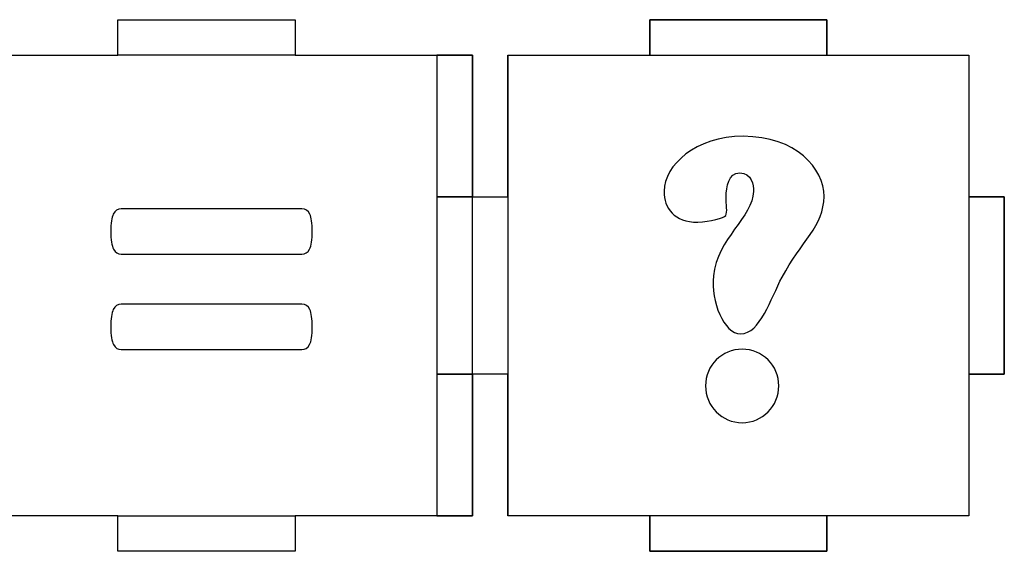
# Model space of a CAD drawing. Header units: millimetres. Extents: x -429 to 420, y -314 to 480.
# Tile 54 of 143: x -183 to -99, y 165 to 210. Entities that reach past the tile are written whole.
import ezdxf

# ---------------------------------------------------------------- set-up
doc = ezdxf.new("R2010")
doc.units = ezdxf.units.MM
doc.header["$MEASUREMENT"] = 0
doc.layers.add('Layer 1', color=7, linetype='Continuous')

msp = doc.modelspace()

# ---------------------------------------------------------------- linework, layer by layer
at = {"layer": 'Layer 1', "color": 114}
for points in [[(-129.2339, 206.546), (-114.2339, 206.546), (-114.2339, 209.546), (-129.2339, 209.546), (-129.2339, 206.546)], [(-147.234, 194.5461), (-144.234, 194.5461), (-144.234, 206.5459), (-147.234, 206.5459), (-147.234, 194.5461)], [(-102.234, 179.546), (-99.2342, 179.546), (-99.2342, 194.546), (-102.234, 194.546), (-102.234, 179.546)], [(-147.234, 167.5462), (-144.234, 167.5462), (-144.234, 179.546), (-147.234, 179.546), (-147.234, 167.5462)], [(-129.2339, 164.5461), (-114.2339, 164.5461), (-114.2339, 167.5461), (-129.2339, 167.5461), (-129.2339, 164.5461)]]:
    msp.add_lwpolyline(points, close=True, dxfattribs=at)
at = {"layer": 'Layer 1', "color": 7, "lineweight": 25}
for points, knots in [([(-144.234, 194.5461), (-144.234, 194.5461), (-144.234, 206.546), (-144.234, 206.546), (-144.234, 206.546), (-144.234, 206.546), (-155.9045, 206.546), (-155.9045, 206.546), (-155.9045, 206.546), (-155.9045, 206.546), (-159.234, 206.546), (-159.234, 206.546), (-159.234, 206.546), (-159.234, 206.546), (-159.234, 209.5461), (-159.234, 209.5461), (-159.234, 209.5461), (-159.234, 209.5461), (-159.234, 209.5461), (-159.234, 209.5461), (-159.234, 209.5461), (-159.234, 209.5461), (-174.234, 209.5461), (-174.234, 209.5461), (-174.234, 209.5461), (-174.234, 209.5461), (-174.234, 209.5461), (-174.234, 209.5461), (-174.234, 209.5461), (-174.234, 209.5461), (-174.234, 206.546), (-174.234, 206.546), (-174.234, 206.546), (-174.234, 206.546), (-177.6342, 206.546), (-177.6342, 206.546), (-177.6342, 206.546), (-177.6342, 206.546), (-189.234, 206.546), (-189.234, 206.546), (-189.234, 206.546), (-189.234, 206.546), (-189.234, 194.5461), (-189.234, 194.5461), (-189.234, 194.5461), (-189.234, 194.5461), (-186.2339, 194.5461), (-186.2339, 194.5461), (-186.2339, 194.5461), (-186.2339, 194.5461), (-186.2339, 179.546), (-186.2339, 179.546), (-186.2339, 179.546), (-186.2339, 179.546), (-189.234, 179.546), (-189.234, 179.546), (-189.234, 179.546), (-189.234, 179.546), (-189.234, 167.5461), (-189.234, 167.5461), (-189.234, 167.5461), (-189.234, 167.5461), (-177.6342, 167.5461), (-177.6342, 167.5461), (-177.6342, 167.5461), (-177.6342, 167.5461), (-174.234, 167.5461), (-174.234, 167.5461), (-174.234, 167.5461), (-174.234, 167.5461), (-174.234, 164.546), (-174.234, 164.546), (-174.234, 164.546), (-174.234, 164.546), (-174.234, 164.546), (-174.234, 164.546), (-174.234, 164.546), (-174.234, 164.546), (-159.234, 164.546), (-159.234, 164.546), (-159.234, 164.546), (-159.234, 164.546), (-159.234, 164.546), (-159.234, 164.546), (-159.234, 164.546), (-159.234, 164.546), (-159.234, 167.5461), (-159.234, 167.5461), (-159.234, 167.5461), (-159.234, 167.5461), (-155.9045, 167.5461), (-155.9045, 167.5461), (-155.9045, 167.5461), (-155.9045, 167.5461), (-144.234, 167.5461), (-144.234, 167.5461), (-144.234, 167.5461), (-144.234, 167.5461), (-144.234, 179.546), (-144.234, 179.546), (-144.234, 179.546), (-144.234, 179.546), (-147.2341, 179.546), (-147.2341, 179.546), (-147.2341, 179.546), (-147.2341, 179.546), (-147.2341, 194.5461), (-147.2341, 194.5461), (-147.2341, 194.5461), (-147.2341, 194.5461), (-144.234, 194.5461), (-144.234, 194.5461)], [0, 0, 0, 0, 0.0344828, 0.0344828, 0.0344828, 0.0344828, 0.0689655, 0.0689655, 0.0689655, 0.0689655, 0.1034483, 0.1034483, 0.1034483, 0.1034483, 0.137931, 0.137931, 0.137931, 0.137931, 0.1724138, 0.1724138, 0.1724138, 0.1724138, 0.2068966, 0.2068966, 0.2068966, 0.2068966, 0.2413793, 0.2413793, 0.2413793, 0.2413793, 0.2758621, 0.2758621, 0.2758621, 0.2758621, 0.3103448, 0.3103448, 0.3103448, 0.3103448, 0.3448276, 0.3448276, 0.3448276, 0.3448276, 0.3793103, 0.3793103, 0.3793103, 0.3793103, 0.4137931, 0.4137931, 0.4137931, 0.4137931, 0.4482759, 0.4482759, 0.4482759, 0.4482759, 0.4827586, 0.4827586, 0.4827586, 0.4827586, 0.5172414, 0.5172414, 0.5172414, 0.5172414, 0.5517241, 0.5517241, 0.5517241, 0.5517241, 0.5862069, 0.5862069, 0.5862069, 0.5862069, 0.6206897, 0.6206897, 0.6206897, 0.6206897, 0.6551724, 0.6551724, 0.6551724, 0.6551724, 0.6896552, 0.6896552, 0.6896552, 0.6896552, 0.7241379, 0.7241379, 0.7241379, 0.7241379, 0.7586207, 0.7586207, 0.7586207, 0.7586207, 0.7931034, 0.7931034, 0.7931034, 0.7931034, 0.8275862, 0.8275862, 0.8275862, 0.8275862, 0.862069, 0.862069, 0.862069, 0.862069, 0.8965517, 0.8965517, 0.8965517, 0.8965517, 0.9310345, 0.9310345, 0.9310345, 0.9310345, 1, 1, 1, 1]), ([(-102.234, 206.546), (-102.234, 206.546), (-114.2339, 206.546), (-114.2339, 206.546), (-114.2339, 206.546), (-114.2339, 206.546), (-114.2339, 209.5461), (-114.2339, 209.5461), (-114.2339, 209.5461), (-114.2339, 209.5461), (-129.2339, 209.5461), (-129.2339, 209.5461), (-129.2339, 209.5461), (-129.2339, 209.5461), (-129.2339, 206.546), (-129.2339, 206.546), (-129.2339, 206.546), (-129.2339, 206.546), (-141.2341, 206.546), (-141.2341, 206.546), (-141.2341, 206.546), (-141.2341, 206.546), (-141.2341, 194.5461), (-141.2341, 194.5461), (-141.2341, 194.5461), (-141.2341, 194.5461), (-144.234, 194.5461), (-144.234, 194.5461), (-144.234, 194.5461), (-144.234, 194.5461), (-144.234, 179.546), (-144.234, 179.546), (-144.234, 179.546), (-144.234, 179.546), (-141.2341, 179.546), (-141.2341, 179.546), (-141.2341, 179.546), (-141.2341, 179.546), (-141.2341, 167.5461), (-141.2341, 167.5461), (-141.2341, 167.5461), (-141.2341, 167.5461), (-129.2339, 167.5461), (-129.2339, 167.5461), (-129.2339, 167.5461), (-129.2339, 167.5461), (-129.2339, 164.546), (-129.2339, 164.546), (-129.2339, 164.546), (-129.2339, 164.546), (-114.2339, 164.546), (-114.2339, 164.546), (-114.2339, 164.546), (-114.2339, 164.546), (-114.2339, 167.5461), (-114.2339, 167.5461), (-114.2339, 167.5461), (-114.2339, 167.5461), (-102.234, 167.5461), (-102.234, 167.5461), (-102.234, 167.5461), (-102.234, 167.5461), (-102.234, 179.546), (-102.234, 179.546), (-102.234, 179.546), (-102.234, 179.546), (-99.2341, 179.546), (-99.2341, 179.546), (-99.2341, 179.546), (-99.2341, 179.546), (-99.2341, 194.5461), (-99.2341, 194.5461), (-99.2341, 194.5461), (-99.2341, 194.5461), (-102.234, 194.5461), (-102.234, 194.5461), (-102.234, 194.5461), (-102.234, 194.5461), (-102.234, 206.546), (-102.234, 206.546)], [0, 0, 0, 0, 0.047619, 0.047619, 0.047619, 0.047619, 0.0952381, 0.0952381, 0.0952381, 0.0952381, 0.1428571, 0.1428571, 0.1428571, 0.1428571, 0.1904762, 0.1904762, 0.1904762, 0.1904762, 0.2380952, 0.2380952, 0.2380952, 0.2380952, 0.2857143, 0.2857143, 0.2857143, 0.2857143, 0.3333333, 0.3333333, 0.3333333, 0.3333333, 0.3809524, 0.3809524, 0.3809524, 0.3809524, 0.4285714, 0.4285714, 0.4285714, 0.4285714, 0.4761905, 0.4761905, 0.4761905, 0.4761905, 0.5238095, 0.5238095, 0.5238095, 0.5238095, 0.5714286, 0.5714286, 0.5714286, 0.5714286, 0.6190476, 0.6190476, 0.6190476, 0.6190476, 0.6666667, 0.6666667, 0.6666667, 0.6666667, 0.7142857, 0.7142857, 0.7142857, 0.7142857, 0.7619048, 0.7619048, 0.7619048, 0.7619048, 0.8095238, 0.8095238, 0.8095238, 0.8095238, 0.8571429, 0.8571429, 0.8571429, 0.8571429, 0.9047619, 0.9047619, 0.9047619, 0.9047619, 1, 1, 1, 1])]:
    msp.add_open_spline(points, degree=3, knots=knots, dxfattribs=at)
at = {"layer": 'Layer 1', "color": 114}
for points, knots in [([(-174.234, 209.5461), (-174.234, 209.5461), (-174.234, 209.5461), (-174.234, 209.5461), (-174.234, 209.5461), (-174.234, 209.5461), (-174.234, 206.546), (-174.234, 206.546), (-174.234, 206.546), (-174.234, 206.546), (-159.234, 206.546), (-159.234, 206.546), (-159.234, 206.546), (-159.234, 206.546), (-159.234, 209.5461), (-159.234, 209.5461), (-159.234, 209.5461), (-159.234, 209.5461), (-159.234, 209.5461), (-159.234, 209.5461), (-159.234, 209.5461), (-159.234, 209.5461), (-174.234, 209.5461), (-174.234, 209.5461)], [0, 0, 0, 0, 0.1428571, 0.1428571, 0.1428571, 0.1428571, 0.2857143, 0.2857143, 0.2857143, 0.2857143, 0.4285714, 0.4285714, 0.4285714, 0.4285714, 0.5714286, 0.5714286, 0.5714286, 0.5714286, 0.7142857, 0.7142857, 0.7142857, 0.7142857, 1, 1, 1, 1]), ([(-141.2341, 194.5461), (-141.2341, 194.5461), (-144.234, 194.5461), (-144.234, 194.5461), (-144.234, 194.5461), (-144.234, 194.5461), (-144.234, 179.546), (-144.234, 179.546), (-144.234, 179.546), (-144.234, 179.546), (-141.2341, 179.546), (-141.2341, 179.546), (-141.2341, 179.546), (-141.2341, 179.546), (-141.2341, 167.5461), (-141.2341, 167.5461), (-141.2341, 167.5461), (-141.2341, 167.5461), (-141.2338, 167.5461), (-141.2338, 167.5461), (-141.2338, 167.5461), (-141.2338, 167.5461), (-141.2338, 206.546), (-141.2338, 206.546), (-141.2338, 206.546), (-141.2338, 206.546), (-141.2341, 206.546), (-141.2341, 206.546), (-141.2341, 206.546), (-141.2341, 206.546), (-141.2341, 194.5461), (-141.2341, 194.5461)], [0, 0, 0, 0, 0.1111111, 0.1111111, 0.1111111, 0.1111111, 0.2222222, 0.2222222, 0.2222222, 0.2222222, 0.3333333, 0.3333333, 0.3333333, 0.3333333, 0.4444444, 0.4444444, 0.4444444, 0.4444444, 0.5555556, 0.5555556, 0.5555556, 0.5555556, 0.6666667, 0.6666667, 0.6666667, 0.6666667, 0.7777778, 0.7777778, 0.7777778, 0.7777778, 1, 1, 1, 1]), ([(-121.5348, 182.9533), (-122.9572, 182.9533), (-124.0634, 185.7034), (-123.8422, 187.8526), (-123.8422, 187.8526), (-123.5263, 191.0133), (-120.4918, 192.8466), (-120.4603, 194.9958), (-120.4603, 194.9958), (-120.4285, 195.5647), (-120.6183, 196.5764), (-121.5983, 196.5764), (-121.5983, 196.5764), (-122.6098, 196.5764), (-122.736, 195.4067), (-122.7678, 194.5216), (-122.7678, 194.5216), (-122.7678, 193.9527), (-122.6413, 193.2259), (-122.7996, 192.9727), (-122.7996, 192.9727), (-122.9261, 192.783), (-124.127, 192.4356), (-125.1703, 192.4038), (-125.1703, 192.4038), (-127.1301, 192.4038), (-128.0466, 193.5733), (-128.0148, 195.0271), (-128.0148, 195.0271), (-127.983, 197.2395), (-125.3597, 199.6734), (-121.314, 199.6734), (-121.314, 199.6734), (-116.8574, 199.6734), (-114.4867, 196.9551), (-114.4867, 194.5847), (-114.4867, 194.5847), (-114.4867, 192.1193), (-116.4465, 190.6969), (-118.0268, 187.7574), (-118.0268, 187.7574), (-119.0062, 185.9246), (-119.8912, 182.9533), (-121.5348, 182.9533)], [0, 0, 0, 0, 0.0833333, 0.0833333, 0.0833333, 0.0833333, 0.1666667, 0.1666667, 0.1666667, 0.1666667, 0.25, 0.25, 0.25, 0.25, 0.3333333, 0.3333333, 0.3333333, 0.3333333, 0.4166667, 0.4166667, 0.4166667, 0.4166667, 0.5, 0.5, 0.5, 0.5, 0.5833333, 0.5833333, 0.5833333, 0.5833333, 0.6666667, 0.6666667, 0.6666667, 0.6666667, 0.75, 0.75, 0.75, 0.75, 0.8333333, 0.8333333, 0.8333333, 0.8333333, 1, 1, 1, 1]), ([(-157.7761, 191.6306), (-157.7761, 190.9228), (-157.8531, 190.4222), (-158.0063, 190.1286), (-158.0063, 190.1286), (-158.16, 189.8349), (-158.3767, 189.6881), (-158.6572, 189.6881), (-158.6572, 189.6881), (-158.6572, 189.6881), (-173.9361, 189.688), (-173.9361, 189.688), (-173.9361, 189.688), (-174.2166, 189.688), (-174.4335, 189.8348), (-174.5867, 190.1285), (-174.5867, 190.1285), (-174.7404, 190.4219), (-174.8172, 190.9228), (-174.8172, 191.6305), (-174.8172, 191.6305), (-174.8172, 192.3113), (-174.7468, 192.7984), (-174.6069, 193.0921), (-174.6069, 193.0921), (-174.4667, 193.3855), (-174.2434, 193.5326), (-173.9362, 193.5326), (-173.9362, 193.5326), (-173.9362, 193.5326), (-158.6572, 193.5327), (-158.6572, 193.5327), (-158.6572, 193.5327), (-158.3503, 193.5327), (-158.1264, 193.3856), (-157.9865, 193.0922), (-157.9865, 193.0922), (-157.846, 192.7985), (-157.7761, 192.3114), (-157.7761, 191.6306)], [0, 0, 0, 0, 0.0909091, 0.0909091, 0.0909091, 0.0909091, 0.1818182, 0.1818182, 0.1818182, 0.1818182, 0.2727273, 0.2727273, 0.2727273, 0.2727273, 0.3636364, 0.3636364, 0.3636364, 0.3636364, 0.4545455, 0.4545455, 0.4545455, 0.4545455, 0.5454545, 0.5454545, 0.5454545, 0.5454545, 0.6363636, 0.6363636, 0.6363636, 0.6363636, 0.7272727, 0.7272727, 0.7272727, 0.7272727, 0.8181818, 0.8181818, 0.8181818, 0.8181818, 1, 1, 1, 1]), ([(-157.7761, 183.5407), (-157.7761, 182.8197), (-157.8531, 182.3191), (-158.0063, 182.0387), (-158.0063, 182.0387), (-158.16, 181.7582), (-158.3767, 181.6183), (-158.6572, 181.6183), (-158.6572, 181.6183), (-158.6572, 181.6183), (-173.9361, 181.6182), (-173.9361, 181.6182), (-173.9361, 181.6182), (-174.2166, 181.6182), (-174.4335, 181.7582), (-174.5867, 182.0386), (-174.5867, 182.0386), (-174.7404, 182.3191), (-174.8172, 182.8197), (-174.8172, 183.5406), (-174.8172, 183.5406), (-174.8172, 184.2214), (-174.7468, 184.7119), (-174.6069, 185.0125), (-174.6069, 185.0125), (-174.4667, 185.3128), (-174.2434, 185.4631), (-173.9362, 185.4631), (-173.9362, 185.4631), (-173.9362, 185.4631), (-158.6572, 185.4632), (-158.6572, 185.4632), (-158.6572, 185.4632), (-158.3503, 185.4632), (-158.1264, 185.3129), (-157.9865, 185.0126), (-157.9865, 185.0126), (-157.846, 184.712), (-157.7761, 184.2215), (-157.7761, 183.5407)], [0, 0, 0, 0, 0.0909091, 0.0909091, 0.0909091, 0.0909091, 0.1818182, 0.1818182, 0.1818182, 0.1818182, 0.2727273, 0.2727273, 0.2727273, 0.2727273, 0.3636364, 0.3636364, 0.3636364, 0.3636364, 0.4545455, 0.4545455, 0.4545455, 0.4545455, 0.5454545, 0.5454545, 0.5454545, 0.5454545, 0.6363636, 0.6363636, 0.6363636, 0.6363636, 0.7272727, 0.7272727, 0.7272727, 0.7272727, 0.8181818, 0.8181818, 0.8181818, 0.8181818, 1, 1, 1, 1]), ([(-121.4083, 175.431), (-123.1151, 175.431), (-124.5058, 176.8217), (-124.5058, 178.56), (-124.5058, 178.56), (-124.5058, 180.2668), (-123.1151, 181.6577), (-121.4083, 181.6577), (-121.4083, 181.6577), (-119.7015, 181.6577), (-118.3108, 180.2668), (-118.3108, 178.56), (-118.3108, 178.56), (-118.3111, 176.8214), (-119.7015, 175.431), (-121.4083, 175.431)], [0, 0, 0, 0, 0.2, 0.2, 0.2, 0.2, 0.4, 0.4, 0.4, 0.4, 0.6, 0.6, 0.6, 0.6, 1, 1, 1, 1]), ([(-159.234, 164.546), (-159.234, 164.546), (-159.234, 164.546), (-159.234, 164.546), (-159.234, 164.546), (-159.234, 164.546), (-159.234, 167.5461), (-159.234, 167.5461), (-159.234, 167.5461), (-159.234, 167.5461), (-174.234, 167.5461), (-174.234, 167.5461), (-174.234, 167.5461), (-174.234, 167.5461), (-174.234, 164.546), (-174.234, 164.546), (-174.234, 164.546), (-174.234, 164.546), (-174.234, 164.546), (-174.234, 164.546), (-174.234, 164.546), (-174.234, 164.546), (-159.234, 164.546), (-159.234, 164.546)], [0, 0, 0, 0, 0.1428571, 0.1428571, 0.1428571, 0.1428571, 0.2857143, 0.2857143, 0.2857143, 0.2857143, 0.4285714, 0.4285714, 0.4285714, 0.4285714, 0.5714286, 0.5714286, 0.5714286, 0.5714286, 0.7142857, 0.7142857, 0.7142857, 0.7142857, 1, 1, 1, 1])]:
    msp.add_open_spline(points, degree=3, knots=knots, dxfattribs=at)

doc.saveas('drawing.dxf')
